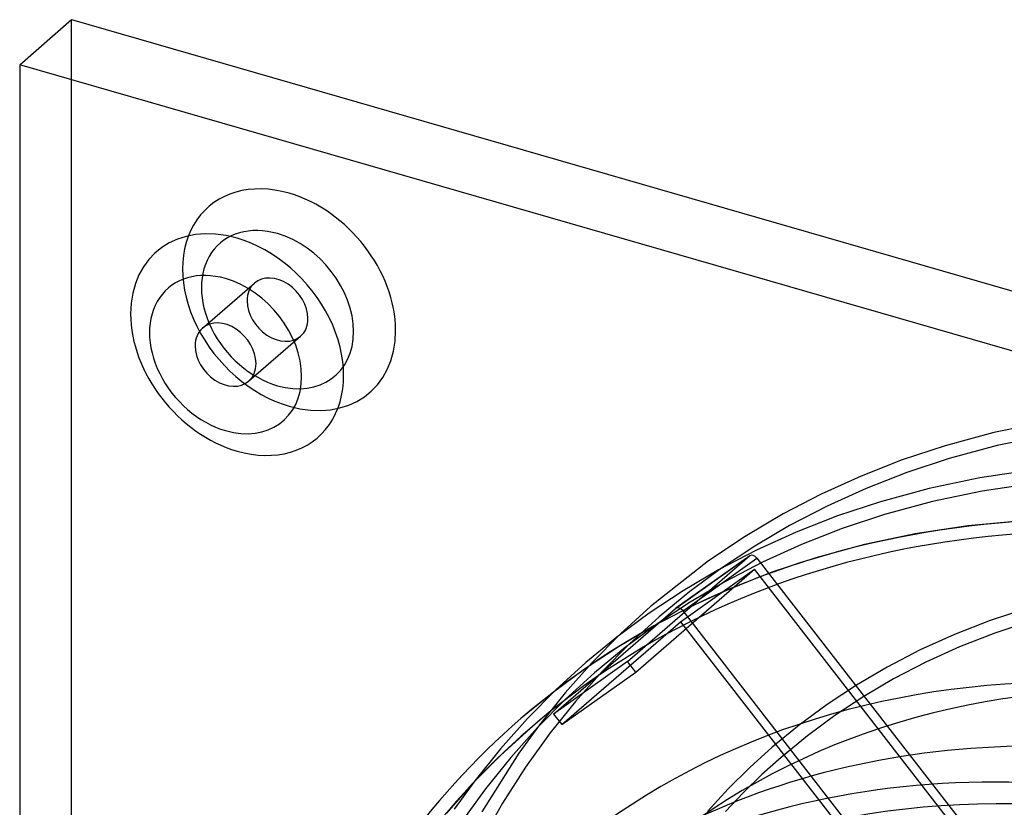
# Model space of a CAD drawing. Header units: millimetres. Extents: x -209 to 201, y -266 to 259.
# Tile 7 of 18: x -209 to -62, y 142 to 259. Entities that reach past the tile are written whole.
import ezdxf

# ---------------------------------------------------------------- set-up
doc = ezdxf.new("R2010")
doc.units = ezdxf.units.MM
doc.layers.add('HIDDEN', color=7, linetype='Continuous')
doc.layers.add('THICK', color=7, linetype='Continuous')

msp = doc.modelspace()

# ---------------------------------------------------------------- linework, layer by layer
at = {"layer": 'HIDDEN'}
for p, q in [((-201.35, -143.23), (-201.35, 259.48)), ((-181.8, 213.38), (-174.04, 220.1)), ((-174.93, 205.44), (-167.16, 212.16)), ((-56.02, 199.35), (-63.58, 197.76)), ((-63.58, 197.76), (-70.86, 195.79)), ((-55.66, 197.39), (-63.12, 195.81)), ((-70.86, 195.79), (-77.27, 193.66)), ((-63.12, 195.81), (-70.28, 193.87)), ((-77.27, 193.66), (-83.44, 191.25)), ((-70.28, 193.87), (-76.59, 191.78)), ((-83.44, 191.25), (-89.37, 188.56)), ((-76.59, 191.78), (-82.66, 189.41)), ((-57.82, 192.18), (-65.68, 190.98)), ((-65.68, 190.98), (-73.25, 189.39)), ((-57.58, 190.19), (-65.33, 189.01)), ((-89.37, 188.56), (-95.06, 185.6)), ((-82.66, 189.41), (-88.5, 186.76)), ((-73.25, 189.39), (-80.53, 187.41)), ((-65.33, 189.01), (-72.78, 187.44)), ((-80.53, 187.41), (-86.94, 185.29)), ((-72.78, 187.44), (-79.95, 185.5)), ((-95.06, 185.6), (-100.76, 182.23)), ((-88.5, 186.76), (-94.1, 183.85)), ((-79.95, 185.5), (-86.26, 183.41)), ((-86.94, 185.29), (-93.11, 182.88)), ((-59.34, 184.58), (-67.49, 183.81)), ((-94.1, 183.85), (-99.28, 180.79)), ((-93.11, 182.88), (-99.04, 180.19)), ((-86.26, 183.41), (-92.33, 181.04)), ((-75.35, 182.61), (-82.92, 181.02)), ((-67.49, 183.81), (-75.35, 182.61)), ((-100.76, 182.23), (-106.2, 178.58)), ((-92.33, 181.04), (-98.16, 178.39)), ((-82.92, 181.02), (-90.19, 179.04)), ((-99.04, 180.19), (-104.74, 177.22)), ((-99.28, 180.79), (-104.26, 177.51)), ((-118.33, 163.54), (-100.09, 179.33)), ((-106.2, 178.58), (-114.9, 171.75)), ((-111.15, 171.46), (-100.09, 179.33)), ((-100.06, 179.35), (-111.11, 171.49)), ((-110.03, 171.11), (-98.98, 178.97)), ((-98.16, 178.39), (-103.77, 175.47)), ((-98.98, 178.97), (-70.31, 142.03)), ((-90.19, 179.04), (-96.61, 176.92)), ((-117.1, 161.96), (-99.37, 177.32)), ((-110.42, 169.45), (-99.37, 177.32)), ((-104.74, 177.22), (-110.01, 174.12)), ((-104.26, 177.51), (-109.02, 173.99)), ((-96.61, 176.92), (-102.77, 174.51)), ((-71.9, 141.92), (-99.37, 177.32)), ((-103.77, 175.47), (-108.95, 172.42)), ((-110.01, 174.12), (-115.07, 170.77)), ((-109.02, 173.99), (-113.6, 170.23)), ((-102.77, 174.51), (-108.71, 171.81)), ((-108.95, 172.42), (-113.92, 169.14)), ((-129.38, 155.67), (-111.15, 171.46)), ((-115.07, 170.77), (-119.92, 167.2)), ((-114.91, 171.74), (-119.35, 167.69)), ((-108.71, 171.81), (-114.4, 168.85)), ((-46.16, 88.8), (-110.03, 171.11)), ((-58.61, 171.51), (-64.15, 169.67)), ((-128.15, 154.1), (-110.42, 169.45)), ((-113.59, 170.23), (-117.96, 166.25)), ((-110.42, 169.45), (-87.42, 139.81)), ((-64.15, 169.67), (-69.49, 167.59)), ((-58.03, 169.6), (-63.47, 167.79)), ((-119.35, 167.69), (-123.59, 163.4)), ((-114.4, 168.85), (-119.68, 165.75)), ((-113.92, 169.14), (-118.69, 165.62)), ((-63.47, 167.79), (-68.71, 165.75)), ((-119.92, 167.2), (-124.57, 163.37)), ((-117.96, 166.25), (-122.13, 162.03)), ((-69.49, 167.59), (-74.62, 165.26)), ((-119.68, 165.75), (-124.74, 162.4)), ((-118.69, 165.62), (-123.26, 161.86)), ((-74.62, 165.26), (-79.54, 162.7)), ((-68.71, 165.75), (-73.74, 163.46)), ((-118.33, 163.54), (-129.38, 155.67)), ((-124.57, 163.37), (-129.02, 159.32)), ((-123.59, 163.4), (-127.62, 158.87)), ((-117.1, 161.96), (-118.33, 163.54)), ((-73.74, 163.46), (-78.57, 160.95)), ((-124.74, 162.4), (-129.59, 158.82)), ((-128.15, 154.1), (-117.1, 161.96)), ((-123.26, 161.86), (-127.63, 157.87)), ((-122.13, 162.03), (-126.09, 157.58)), ((-79.54, 162.7), (-84.1, 160.01)), ((-78.57, 160.95), (-83.04, 158.32)), ((-129.02, 159.32), (-133.25, 155.03)), ((-127.62, 158.87), (-131.45, 154.09)), ((-84.1, 160.01), (-88.48, 157.12)), ((-129.59, 158.82), (-134.24, 155)), ((-127.63, 157.87), (-131.79, 153.66)), ((-126.09, 157.58), (-129.85, 152.89)), ((-83.04, 158.32), (-87.33, 155.48)), ((-88.48, 157.12), (-92.67, 154.02)), ((-133.25, 155.03), (-137.29, 150.5)), ((-129.38, 155.67), (-128.15, 154.1)), ((-87.33, 155.48), (-91.44, 152.45)), ((-132.93, 153.49), (-137.3, 149.5)), ((-131.79, 153.66), (-135.76, 149.21)), ((-131.45, 154.09), (-134.53, 149.85)), ((-92.67, 154.02), (-96.7, 150.72)), ((-129.85, 152.89), (-133.54, 147.76)), ((-91.44, 152.45), (-95.39, 149.21)), ((-137.29, 150.5), (-141.11, 145.72)), ((-96.7, 150.72), (-100.05, 147.68)), ((-137.3, 149.5), (-141.46, 145.29)), ((-134.53, 149.85), (-140.07, 141.07)), ((-135.76, 149.21), (-139.52, 144.51)), ((-95.39, 149.21), (-98.25, 146.63)), ((-133.54, 147.76), (-136.99, 142.36)), ((-100.05, 147.68), (-103.27, 144.48)), ((-141.11, 145.72), (-144.19, 141.48)), ((-98.25, 146.63), (-101.02, 143.93)), ((-141.46, 145.29), (-145.42, 140.83)), ((-139.52, 144.51), (-142.55, 140.34)), ((-103.27, 144.48), (-106.36, 141.13)), ((-101.02, 143.93), (-103.68, 141.12)), ((-136.99, 142.36), (-140.21, 136.69))]:
    msp.add_line(p, q, dxfattribs=at)
for centre, major_axis, ratio, start_param, end_param in [((-168.87, 217.62), (-12.03, 13.89), 0.75, -0.857072, 2.284521), ((-168.87, 217.62), (-12.03, 13.89), 0.75, 2.284521, 5.426113), ((-170.6, 216.13), (-8.59, 9.92), 0.75, -0.857072, 2.284521), ((-170.6, 216.13), (-8.59, 9.92), 0.75, 2.284521, 5.426113), ((-170.6, 216.13), (-3.44, 3.97), 0.75, -2.427868, -0.000041), ((-170.6, 216.13), (-3.44, 3.97), 0.75, -0.000041, 0.713724), ((-170.6, 216.13), (-3.44, 3.97), 0.75, 0.713724, 3.141552), ((-170.6, 216.13), (-3.44, 3.97), 0.75, 3.141552, 3.855317), ((0, 0), (-134.24, 155), 0.75, -0.857072, 0.000009), ((0, 0), (132.93, -153.49), 0.75, 2.284521, 3.141602), ((-99.48, 178.54), (0.58, -0.815), 0.65974, 1.633869, 3.141494), ((-99.48, 178.54), (0.58, -0.815), 0.65974, 3.141494, 3.204665), ((-110.53, 170.67), (-0.58, 0.815), 0.65974, -0.000098, 0.063072), ((-110.53, 170.67), (-0.58, 0.815), 0.65974, -1.507724, -0.000098), ((0, 0), (-115.8, 133.72), 0.75, -2.427868, 0), ((0, 0), (-134.24, 155), 0.75, 0.000009, 0.713724), ((0, 0), (132.93, -153.49), 0.75, -3.141584, -2.427868)]:
    msp.add_ellipse(centre, major_axis=major_axis, ratio=ratio, start_param=start_param, end_param=end_param, dxfattribs=at)
at = {"layer": 'THICK'}
for p, q in [((-209.11, 252.75), (-201.35, 259.48)), ((-201.35, 259.48), (201.35, 143.23)), ((193.59, 136.5), (-209.11, 252.75)), ((-209.11, 252.75), (-209.11, -149.95)), ((-66.43, 134.86), (-71.9, 141.92)), ((-70.31, 142.03), (-65.07, 135.27))]:
    msp.add_line(p, q, dxfattribs=at)
for centre, major_axis, start_param, end_param in [((-176.64, 210.9), (12.03, -13.89), 2.284521, 5.426113), ((-176.64, 210.9), (12.03, -13.89), -0.857072, 2.284521), ((-178.36, 209.41), (-8.59, 9.92), -0.857072, 2.284521), ((-178.36, 209.41), (-8.59, 9.92), 2.284521, 5.426113), ((-178.36, 209.41), (3.44, -3.97), 3.141552, 3.855317), ((-178.36, 209.41), (3.44, -3.97), 0.713724, 3.141552), ((-178.36, 209.41), (3.44, -3.97), -2.427868, -0.000041), ((-178.36, 209.41), (3.44, -3.97), -0.000041, 0.713724), ((-7.76, -6.72), (-121.44, 140.22), -0.857072, 0.293187), ((-13.63, -11.8), (-118.16, 136.45), -0.857072, -0.088103), ((-19.84, -17.18), (-118.16, 136.45), -0.857072, 0), ((-19.84, -17.18), (115.8, -133.72), 0.713724, 3.141593)]:
    msp.add_ellipse(centre, major_axis=major_axis, ratio=0.75, start_param=start_param, end_param=end_param, dxfattribs=at)

doc.saveas('drawing.dxf')
